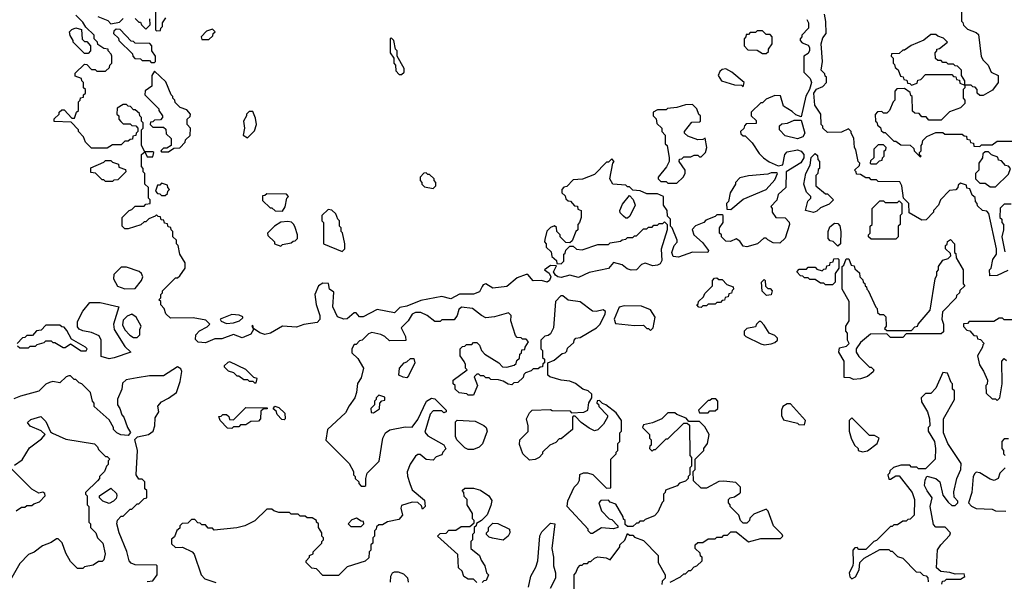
# Model space of a CAD drawing. Extents: x 2769579 to 2883812, y 684207 to 828660.
# Tile 137 of 256: x 2806545 to 2812165, y 735948 to 739154. Entities that reach past the tile are written whole.
import ezdxf

# ---------------------------------------------------------------- set-up
doc = ezdxf.new("R2010")
doc.units = 0

msp = doc.modelspace()

# ---------------------------------------------------------------- linework, layer by layer
at = {"layer": '0CON02XD'}
for points in [[(2807320, 739325), (2807320, 739095), (2807325, 739090), (2807348.3, 739091.7), (2807350, 739105), (2807360, 739115), (2807360, 739135), (2807380, 739165)], [(2811920, 739205), (2811920, 739145), (2811928.3, 739138.3), (2811931.7, 739121.7), (2811955, 739100), (2812005, 739080), (2812018.3, 739068.3), (2812033, 738943), (2812043.6, 738923.6), (2812072.5, 738895), (2812090, 738855), (2812130, 738835), (2812130, 738795), (2812098.3, 738751.7), (2812045, 738720), (2812025, 738720), (2812010, 738735), (2812010, 738755), (2811998.3, 738768.3), (2811985, 738770), (2811975, 738780), (2811940, 738780), (2811940, 738805), (2811920, 738835), (2811920, 738865), (2811898.3, 738888.3), (2811885, 738890), (2811875, 738900), (2811845, 738900), (2811835, 738910), (2811815, 738910), (2811805, 738920), (2811785, 738920), (2811771.7, 738931.7), (2811770, 738965), (2811780, 738975), (2811780, 738985), (2811795, 738990), (2811840, 739025), (2811818.3, 739048.3), (2811785, 739060), (2811775, 739070), (2811745, 739070), (2811705, 739037.5), (2811633, 739007), (2811595, 738980), (2811585, 738980), (2811565, 738960), (2811521.7, 738958.3), (2811520, 738945), (2811530, 738935), (2811530, 738905), (2811538.3, 738898.3), (2811541.7, 738881.7), (2811558.3, 738868.3), (2811571.7, 738831.7), (2811588.3, 738828.3), (2811591.7, 738811.7), (2811608.3, 738808.3), (2811611.7, 738791.7), (2811625, 738790), (2811635, 738780), (2811668.3, 738791.7), (2811671.7, 738808.3), (2811688.3, 738811.7), (2811715, 738840), (2811865, 738840), (2811875, 738830), (2811888.3, 738828.3), (2811891.7, 738811.7), (2811908.3, 738808.3), (2811911.7, 738791.7), (2811940, 738780), (2811940, 738765), (2811930, 738755), (2811930, 738705), (2811940, 738695), (2811940, 738675), (2811915, 738650), (2811851.7, 738628.3), (2811805, 738580), (2811735, 738580), (2811718.3, 738598.3), (2811695, 738600), (2811678.3, 738618.3), (2811655, 738620), (2811641.7, 738631.7), (2811640, 738715), (2811631.7, 738721.7), (2811628.3, 738738.3), (2811595, 738760), (2811551.7, 738758.3), (2811540, 738745), (2811540, 738695), (2811530, 738685), (2811510, 738635), (2811495, 738620), (2811475, 738620), (2811465, 738630), (2811441.7, 738628.3), (2811428.3, 738611.7), (2811430, 738575), (2811438.3, 738568.3), (2811441.7, 738551.7), (2811458.3, 738538.3), (2811461.7, 738521.7), (2811475, 738510), (2811485, 738510), (2811535, 738460), (2811545, 738460), (2811575, 738440), (2811628.3, 738438.3), (2811648.3, 738418.3), (2811650, 738405), (2811685, 738370), (2811690, 738375), (2811680, 738380), (2811680, 738395), (2811690, 738405), (2811690, 738435), (2811697, 738443), (2811700, 738465), (2811723, 738487), (2811775, 738510), (2811815, 738510), (2811825, 738500), (2811925, 738500), (2811935, 738490), (2811948.3, 738488.3), (2811951.7, 738471.7), (2811968.3, 738468.3), (2811971.7, 738451.7), (2811988.3, 738448.3), (2811991.7, 738431.7), (2812025, 738430), (2812035, 738440), (2812095, 738440), (2812125, 738460), (2812235, 738460)], [(2807658, 737332), (2807605, 737308), (2807563, 737313), (2807547.7, 737327.7), (2807550, 737355), (2807572, 737378), (2807615, 737400), (2807630, 737415), (2807608.3, 737438.3), (2807535, 737452.5), (2807405, 737450), (2807380, 737475), (2807370, 737505), (2807350, 737525), (2807350, 737545), (2807340, 737555), (2807350, 737565), (2807350, 737585), (2807360, 737595), (2807360, 737605), (2807435, 737680), (2807445, 737680), (2807458.3, 737691.7), (2807490, 737735), (2807490, 737765), (2807460, 737815), (2807450, 737865), (2807440, 737875), (2807440, 737895), (2807420, 737915), (2807420, 737945), (2807410, 737955), (2807408.3, 737968.3), (2807391.7, 737971.7), (2807388.3, 737988.3), (2807371.7, 737991.7), (2807368.3, 738008.3), (2807351.7, 738011.7), (2807348.3, 738028.3), (2807335, 738030), (2807325, 738040), (2807318.3, 738031.7), (2807283, 738017), (2807265, 738000), (2807255, 738000), (2807237, 737983), (2807165, 737960), (2807145, 737960), (2807130, 737975), (2807130, 738025), (2807170, 738065), (2807185, 738070), (2807205, 738090), (2807255, 738090), (2807265, 738100), (2807290, 738105), (2807290, 738125), (2807280, 738135), (2807280, 738195), (2807260, 738215), (2807260, 738275), (2807250, 738285), (2807250, 738305), (2807240, 738315), (2807240, 738385), (2807260, 738400), (2807271.7, 738371.7), (2807305, 738370), (2807310, 738395), (2807305, 738400), (2807260, 738400), (2807240, 738435), (2807240, 738525), (2807250, 738535), (2807250, 738565), (2807240, 738575), (2807240, 738595), (2807230, 738605), (2807228.3, 738618.3), (2807205, 738640), (2807195, 738640), (2807178.3, 738658.3), (2807165, 738660), (2807155, 738670), (2807135, 738670), (2807101.7, 738648.3), (2807100, 738615), (2807110, 738605), (2807110, 738585), (2807121.7, 738571.7), (2807135, 738560), (2807175, 738560), (2807185, 738550), (2807208.3, 738548.3), (2807220, 738535), (2807220, 738515), (2807210, 738505), (2807208.3, 738491.7), (2807191.7, 738488.3), (2807188.3, 738471.7), (2807175, 738470), (2807165, 738460), (2807145, 738460), (2807125, 738440), (2807075, 738440), (2807045, 738420), (2806955, 738420), (2806920, 738455), (2806910, 738485), (2806880, 738515), (2806880, 738525), (2806838.3, 738568.3), (2806741.7, 738571.7), (2806741.7, 738588.3), (2806770, 738615), (2806770, 738625), (2806785, 738640), (2806798.3, 738638.3), (2806841.7, 738591.7), (2806858.3, 738591.7), (2806870, 738625), (2806880, 738635), (2806880, 738685), (2806890, 738695), (2806891.7, 738708.3), (2806908.3, 738711.7), (2806910, 738725), (2806920, 738735), (2806920, 738755), (2806910, 738765), (2806910, 738795), (2806900, 738805), (2806898.3, 738818.3), (2806861.7, 738831.7), (2806861.7, 738848.3), (2806915, 738900), (2806928.3, 738898.3), (2806955, 738870), (2806975, 738870), (2806985, 738860), (2807035, 738860), (2807058.3, 738881.7), (2807060, 738895), (2807070, 738905), (2807070, 738945), (2807067, 738957), (2807050, 738975), (2807050, 738985), (2807025, 738990), (2806991.7, 739011.7), (2806990, 739025), (2806970, 739045), (2806970, 739065), (2806921.7, 739111.7), (2806905, 739140), (2806865, 739180)], [(2806991.7, 739171.7), (2807048.3, 739148.3), (2807065, 739130), (2807115, 739140), (2807135, 739160)], [(2807205, 739160), (2807225, 739140), (2807235, 739140), (2807240, 739125), (2807265, 739100), (2807290, 739125), (2807288.3, 739158.3)], [(2811037.5, 739155), (2811047.5, 739135), (2811047.5, 739105), (2811010, 739065), (2811010, 739055), (2811000, 739045), (2811000, 739035), (2811011.7, 739021.7), (2811045, 739007.5), (2811052.5, 738995), (2811053, 738977), (2811045, 738960), (2811020, 738945), (2811020, 738855), (2811057.5, 738817.5), (2811064, 738795), (2811053.8, 738755), (2811032.7, 738717.3), (2811005, 738600), (2810975, 738610), (2810955, 738630), (2810905, 738660), (2810888.3, 738718.3), (2810855, 738720), (2810805, 738700), (2810785, 738680), (2810775, 738680), (2810720, 738625), (2810720, 738605), (2810748.3, 738578.3), (2810748.3, 738561.7), (2810691.7, 738558.3), (2810681.7, 738548.3), (2810678.3, 738531.7), (2810660, 738515), (2810661.7, 738501.7), (2810675, 738490), (2810685, 738490), (2810725, 738450), (2810765, 738390), (2810790, 738365), (2810823, 738343), (2810875, 738320), (2810900, 738325), (2810912.5, 738385), (2810925, 738398.8), (2810985, 738410), (2811005, 738403.8), (2811020, 738385), (2811020, 738365), (2811004.2, 738335.8), (2810920, 738285), (2810917.5, 738195), (2810873.6, 738156.4), (2810867, 738123), (2810832.5, 738087.5), (2810840, 738075), (2810840, 738055), (2810860, 738025), (2810915, 738023.3), (2810937.7, 737997.7), (2810938.8, 737985), (2810913.6, 737906.4), (2810883, 737877), (2810845, 737880), (2810815, 737897.5), (2810805, 737906.7), (2810793, 737907), (2810755.9, 737874.1), (2810695, 737856.2), (2810675, 737861.2), (2810655, 737888.8), (2810635, 737903.3), (2810601.7, 737888.3), (2810575, 737890), (2810550, 737915), (2810550, 737925), (2810540, 737935), (2810540, 737965), (2810560, 737995), (2810560, 738035), (2810555, 738040), (2810525, 738040), (2810515, 738030), (2810461.7, 738008.3), (2810450, 737995), (2810403, 737977), (2810383.6, 737956.4), (2810392.5, 737925), (2810441.7, 737881.7), (2810476.1, 737836.1), (2810472.5, 737825), (2810385, 737827.5), (2810305, 737797.5), (2810275, 737802.5), (2810267.5, 737825), (2810280, 737865), (2810297, 737883), (2810297.5, 737895), (2810270, 737965), (2810260, 737975), (2810260, 738015), (2810241.7, 738031.7), (2810240, 738065), (2810220, 738095), (2810220, 738145), (2810185, 738160), (2810125, 738160), (2810087, 738177), (2810045, 738180), (2810025, 738200), (2810015, 738200), (2810005, 738210), (2809930, 738215), (2809912.5, 738245), (2809930, 738335), (2809937.5, 738345), (2809925, 738360), (2809905, 738340), (2809895, 738340), (2809825, 738270), (2809757, 738243), (2809705, 738240), (2809668.3, 738201.7), (2809651.7, 738198.3), (2809640, 738185), (2809640, 738165), (2809658.3, 738148.3), (2809661.7, 738131.7), (2809675, 738120), (2809688.3, 738118.3), (2809711.7, 738091.7), (2809728.3, 738088.3), (2809731.7, 738071.7), (2809750, 738065), (2809750, 738025), (2809740, 737995), (2809730, 737985), (2809730, 737955), (2809720, 737945), (2809698.3, 737891.7), (2809685, 737880), (2809661.7, 737881.7), (2809630, 737915), (2809630, 737925), (2809610, 737945), (2809608.3, 737968.3), (2809597.5, 737977.5), (2809575, 737967.5), (2809553.9, 737946.1), (2809541.7, 737898.3), (2809540, 737885), (2809550, 737875), (2809550, 737855), (2809578.3, 737828.3), (2809581.7, 737801.7), (2809608.3, 737778.3), (2809611.7, 737761.7), (2809635, 737760), (2809650, 737775), (2809650, 737815), (2809658.3, 737821.7), (2809661.7, 737838.3), (2809685, 737860), (2809705, 737860), (2809723, 737843), (2809755, 737840), (2809845, 737870), (2809905, 737870), (2809915, 737880), (2809975, 737890), (2809983, 737897), (2810005, 737900), (2810015, 737910), (2810045, 737910), (2810055, 737920), (2810065, 737920), (2810105, 737960), (2810125, 737960), (2810135, 737970), (2810155, 737970), (2810165, 737980), (2810185, 737980), (2810195, 737990), (2810215, 737990), (2810225, 738000), (2810240, 737985), (2810240, 737955), (2810207, 737843), (2810210.5, 737779.5), (2810200.3, 737759.7), (2810185, 737751.4), (2810158.8, 737748.8), (2810115, 737763.8), (2810095, 737756), (2810065, 737726.2), (2810035, 737723.8), (2810011.7, 737731.7), (2809983.9, 737753.9), (2809935, 737767.5), (2809905, 737733.3), (2809795, 737711.2), (2809735, 737682), (2809685, 737696), (2809635, 737682), (2809615.8, 737685.8), (2809602.5, 737695), (2809592.5, 737715), (2809608.3, 737748.3), (2809575, 737750), (2809540, 737725), (2809566.7, 737706.7), (2809576.2, 737686.2), (2809568.8, 737665), (2809555, 737656.2), (2809523.9, 737663.9), (2809475, 737663.8), (2809445, 737700), (2809435, 737700), (2809385, 737680), (2809325, 737631.2), (2809245, 737621.2), (2809205, 737646), (2809190, 737640), (2809185, 737630), (2809169.4, 737600.6), (2809135, 737587.5), (2809055, 737586.2), (2809005, 737560), (2808955, 737573.3), (2808835, 737550), (2808755, 737518.6), (2808715, 737510), (2808685, 737480), (2808585, 737500), (2808505, 737456.7), (2808485, 737457.5), (2808465, 737480), (2808455, 737480), (2808415, 737446.7), (2808395, 737443.3), (2808358.3, 737458.3), (2808332.5, 737515), (2808338.3, 737598.3), (2808312.5, 737615), (2808308.3, 737648.3), (2808275, 737650), (2808250, 737635), (2808230, 737585), (2808237, 737527), (2808258.8, 737465), (2808257.3, 737442.7), (2808242.5, 737425), (2808165.9, 737414.1), (2808125, 737398.8), (2808045, 737403.3), (2807975.9, 737364.1), (2807945, 737356.2), (2807916.2, 737366.2), (2807880, 737390), (2807875, 737410), (2807870, 737405), (2807880, 737385), (2807865, 737357.5), (2807815, 737337.5), (2807765, 737356.7), (2807698.3, 737331.7), (2807658, 737332)], [(2812081.7, 737691.7), (2812080, 737725), (2812090, 737735), (2812100, 737785), (2812120, 737815), (2812120, 737845), (2812077, 738047), (2812065, 738060), (2812040, 738065), (2812011.7, 738091.7), (2812010, 738105), (2812000, 738115), (2811998.3, 738138.3), (2811981.7, 738151.7), (2811968.3, 738188.3), (2811951.7, 738191.7), (2811948.3, 738208.3), (2811915, 738220), (2811901.7, 738208.3), (2811900, 738195), (2811888.3, 738181.7), (2811851.7, 738178.3), (2811800, 738125), (2811790, 738095), (2811760, 738065), (2811760, 738055), (2811718.3, 738011.7), (2811695, 738010), (2811621.7, 738051.7), (2811620, 738105), (2811590, 738135), (2811580, 738205), (2811568.3, 738228.3), (2811445, 738230), (2811435, 738240), (2811405, 738240), (2811395, 738250), (2811375, 738250), (2811345, 738270), (2811321.7, 738271.7), (2811320, 738285), (2811310, 738295), (2811338.3, 738321.7), (2811340, 738335), (2811330, 738345), (2811318.3, 738411.7), (2811310, 738425), (2811307, 738477), (2811290, 738505), (2811290, 738515), (2811275, 738530), (2811235, 738512.5), (2811155, 738510), (2811130, 738535), (2811130, 738545), (2811120, 738555), (2811117.5, 738615), (2811083.3, 738665), (2811077.5, 738735), (2811093.6, 738756.4), (2811128.3, 738771.7), (2811150, 738795), (2811150, 738825), (2811141.7, 738831.7), (2811140, 738845), (2811120, 738865), (2811127.5, 738915), (2811118.8, 739015), (2811129.3, 739050.7), (2811147.5, 739075), (2811147, 739143), (2811138.8, 739185)], [(2806935, 738960), (2806915, 738960), (2806850, 739025), (2806850, 739035), (2806833, 739063), (2806830, 739085), (2806841.7, 739098.3), (2806865, 739107.5), (2806898.3, 739098.3), (2806901.7, 739041.7), (2806915, 739030), (2806928.3, 739028.3), (2806950, 739005), (2806950, 738975), (2806935, 738960)], [(2807315, 738910), (2807320, 738915), (2807320, 738945), (2807300, 738975), (2807300, 739005), (2807288.3, 739018.3), (2807205, 739020), (2807195, 739030), (2807181.7, 739031.7), (2807118.3, 739098.3), (2807095, 739100), (2807081.7, 739088.3), (2807080, 739075), (2807108.3, 739048.3), (2807110, 739035), (2807188.3, 738958.3), (2807190, 738945), (2807201.7, 738931.7), (2807235, 738930), (2807245, 738920), (2807285, 738920), (2807295, 738910), (2807315, 738910)], [(2807625, 739040), (2807648.3, 739061.7), (2807650, 739075), (2807660, 739085), (2807645, 739100), (2807611.7, 739088.3), (2807580, 739055), (2807585, 739040), (2807625, 739040)], [(2810805, 738960), (2810818.3, 738971.7), (2810820, 738985), (2810840, 739015), (2810840, 739055), (2810828.3, 739068.3), (2810805, 739070), (2810785, 739090), (2810755, 739090), (2810745, 739080), (2810715, 739080), (2810705, 739070), (2810691.7, 739068.3), (2810690, 739055), (2810680, 739045), (2810680, 739005), (2810701.7, 738981.7), (2810755, 738980), (2810785, 738960), (2810805, 738960)], [(2808725, 738840), (2808740, 738855), (2808740, 738875), (2808700, 738945), (2808700, 738975), (2808690, 738985), (2808680, 739035), (2808665, 739050), (2808660, 739045), (2808660, 738965), (2808680, 738935), (2808680, 738905), (2808690, 738895), (2808691.7, 738861.7), (2808711.7, 738841.7), (2808725, 738840)], [(2810675, 738770), (2810680, 738795), (2810610, 738855), (2810575, 738872.5), (2810555, 738870), (2810541.7, 738858.3), (2810532.5, 738835), (2810550, 738805), (2810625, 738782.5), (2810665, 738780), (2810675, 738770)], [(2807395, 738400), (2807425, 738420), (2807458.3, 738421.7), (2807490, 738455), (2807491.7, 738468.3), (2807518.3, 738491.7), (2807520, 738535), (2807500, 738555), (2807500, 738585), (2807518.3, 738601.7), (2807520, 738615), (2807498.3, 738638.3), (2807461.7, 738651.7), (2807431.7, 738681.7), (2807430, 738695), (2807420, 738705), (2807420, 738715), (2807410, 738725), (2807378.3, 738798.3), (2807315, 738860), (2807300, 738835), (2807300, 738775), (2807261.7, 738748.3), (2807260, 738725), (2807340, 738645), (2807340, 738635), (2807360, 738605), (2807360, 738595), (2807348.3, 738581.7), (2807315, 738580), (2807305, 738570), (2807291.7, 738568.3), (2807290, 738555), (2807305, 738540), (2807365, 738540), (2807378.3, 738528.3), (2807381.7, 738501.7), (2807410, 738475), (2807410, 738435), (2807385, 738420), (2807365, 738420), (2807350, 738405), (2807355, 738400), (2807395, 738400)], [(2810295, 738220), (2810332.5, 738255), (2810342.5, 738275), (2810342.5, 738295), (2810310, 738345), (2810311.7, 738358.3), (2810325, 738360), (2810335, 738370), (2810375, 738370), (2810395, 738380), (2810415, 738380), (2810425, 738370), (2810435, 738370), (2810460, 738395), (2810467.5, 738425), (2810458.3, 738478.3), (2810445, 738470), (2810415, 738467.5), (2810358.3, 738488.3), (2810340, 738505), (2810340, 738515), (2810381.7, 738568.3), (2810425, 738570), (2810430, 738575), (2810430, 738605), (2810421.7, 738611.7), (2810410, 738645), (2810385, 738670), (2810345, 738667.5), (2810295, 738652.5), (2810243, 738647), (2810235, 738640), (2810185, 738640), (2810160, 738625), (2810160, 738605), (2810178.3, 738588.3), (2810181.7, 738561.7), (2810210, 738535), (2810210, 738515), (2810230, 738495), (2810230, 738445), (2810240, 738435), (2810252.5, 738365), (2810252.5, 738345), (2810237, 738313), (2810190, 738255), (2810190, 738245), (2810205, 738230), (2810235, 738230), (2810245, 738220), (2810295, 738220)], [(2807845, 738480), (2807885, 738520), (2807897.5, 738555), (2807891.7, 738591.7), (2807875, 738630), (2807855, 738630), (2807840, 738615), (2807840, 738605), (2807822.5, 738575), (2807827.5, 738535), (2807820, 738495), (2807845, 738480)], [(2810985, 738473.3), (2810915, 738490), (2810882.5, 738525), (2810881.7, 738548.3), (2810895, 738560), (2810927, 738563), (2810965, 738580), (2811005, 738580), (2811026.7, 738505), (2811014.2, 738485.8), (2810985, 738473.3)], [(2811435, 738330), (2811451.7, 738348.3), (2811468.3, 738351.7), (2811470, 738365), (2811480, 738375), (2811480, 738405), (2811488.3, 738411.7), (2811490, 738425), (2811475, 738440), (2811445, 738440), (2811420, 738415), (2811420, 738365), (2811401.7, 738348.3), (2811400, 738335), (2811405, 738330), (2811435, 738330)], [(2811075, 738052.5), (2811030, 738065), (2811043, 738117), (2811060, 738135), (2811060, 738145), (2811035, 738170), (2811020, 738215), (2811032.5, 738275), (2811057, 738323), (2811063, 738367), (2811085, 738390), (2811098.3, 738378.3), (2811100, 738355), (2811110, 738345), (2811110, 738305), (2811101.7, 738298.3), (2811100, 738275), (2811090, 738265), (2811090, 738205), (2811145, 738160), (2811155, 738160), (2811190, 738125), (2811165, 738100), (2811115, 738080), (2811095, 738060), (2811075, 738052.5)], [(2812115, 738200), (2812188.3, 738271.7), (2812200, 738305), (2812188.3, 738318.3), (2812171.7, 738321.7), (2812148.3, 738348.3), (2812131.7, 738351.7), (2812128.3, 738368.3), (2812091.7, 738381.7), (2812075, 738400), (2812055, 738400), (2812041.7, 738388.3), (2812040, 738365), (2812020, 738335), (2812020, 738295), (2812000, 738275), (2812000, 738245), (2812025, 738220), (2812055, 738220), (2812085, 738200), (2812115, 738200)], [(2807075, 738230), (2807035, 738230), (2807025, 738240), (2807015, 738240), (2806978.3, 738278.3), (2806951.7, 738281.7), (2806951.7, 738308.3), (2807025, 738340), (2807035, 738350), (2807065, 738350), (2807075, 738340), (2807108.3, 738328.3), (2807111.7, 738311.7), (2807148.3, 738298.3), (2807150, 738285), (2807105, 738240), (2807083, 738237), (2807075, 738230)], [(2808905, 738190), (2808920, 738205), (2808920, 738225), (2808910, 738235), (2808910, 738245), (2808885, 738270), (2808875, 738270), (2808865, 738280), (2808851.7, 738278.3), (2808830, 738255), (2808830, 738235), (2808840, 738225), (2808840, 738215), (2808855, 738200), (2808905, 738190)], [(2810605, 738070), (2810675, 738130), (2810806.4, 738183.6), (2810855, 738240), (2810870, 738275), (2810865, 738280), (2810835, 738280), (2810815, 738272.5), (2810705, 738262.5), (2810655, 738250), (2810630, 738225), (2810630, 738215), (2810600, 738165), (2810590, 738115), (2810580, 738105), (2810581.7, 738071.7), (2810605, 738070)], [(2807375, 738150), (2807388.3, 738161.7), (2807390, 738175), (2807400, 738185), (2807390, 738195), (2807388.3, 738208.3), (2807355, 738220), (2807345, 738210), (2807331.7, 738208.3), (2807320, 738175), (2807331.7, 738161.7), (2807345, 738160), (2807355, 738150), (2807375, 738150)], [(2808045, 738060), (2808060, 738085), (2808070, 738135), (2808080, 738145), (2808068.3, 738158.3), (2807955, 738160), (2807945, 738150), (2807931.7, 738148.3), (2807931.7, 738121.7), (2807975, 738080), (2807985, 738080), (2808003, 738063), (2808045, 738060)], [(2810015, 738020), (2810005, 738020), (2809991.7, 738031.7), (2809971.7, 738051.7), (2809970, 738065), (2809985, 738100), (2810025, 738150), (2810047, 738127), (2810057.5, 738095), (2810027, 738033), (2810015, 738020)], [(2811545, 737900), (2811405, 737900), (2811390, 737915), (2811390, 737925), (2811400, 737935), (2811400, 737975), (2811410, 737985), (2811410, 738075), (2811455, 738120), (2811475, 738120), (2811485, 738110), (2811555, 738110), (2811565, 738120), (2811580, 738105), (2811580, 738045), (2811570, 738035), (2811570, 737985), (2811560, 737975), (2811560, 737915), (2811545, 737900)], [(2812205, 738100), (2812165, 738100), (2812141.7, 738078.3), (2812140, 738025), (2812150, 738015), (2812150, 737995), (2812160, 737985), (2812160, 737955), (2812150, 737915), (2812168.3, 737828.3)], [(2808385, 737830), (2808400, 737845), (2808400, 737875), (2808387, 737937), (2808380, 737945), (2808380, 737965), (2808370, 737975), (2808370, 738005), (2808360, 738015), (2808350, 738045), (2808327, 738067), (2808305, 738070), (2808270, 738035), (2808270, 738005), (2808280, 737995), (2808280, 737875), (2808385, 737830)], [(2808035, 737860), (2808045, 737870), (2808095, 737880), (2808105, 737890), (2808118.3, 737891.7), (2808130, 737905), (2808130, 737925), (2808117, 737967), (2808110, 737985), (2808097, 737997), (2808075, 738002.5), (2808035, 737997.5), (2808000, 737975), (2807960, 737935), (2807961.7, 737921.7), (2808000, 737885), (2808000, 737875), (2808035, 737860)], [(2811215, 737860), (2811188.3, 737888.3), (2811171.7, 737891.7), (2811160, 737905), (2811160, 737945), (2811168.3, 737971.7), (2811195, 737992.5), (2811215, 737990), (2811226.1, 737976.1), (2811232.5, 737945), (2811230, 737875), (2811215, 737860)], [(2811305, 737100), (2811285, 737110), (2811251.7, 737111.7), (2811250, 737205), (2811220, 737255), (2811225, 737280), (2811265, 737290), (2811280, 737305), (2811270, 737325), (2811270, 737365), (2811260, 737375), (2811260, 737405), (2811280, 737435), (2811280, 737545), (2811240, 737615), (2811240, 737745), (2811248.3, 737751.7), (2811261.7, 737788.3), (2811278.3, 737788.3), (2811291.7, 737751.7), (2811308.3, 737748.3), (2811311.7, 737731.7), (2811338.3, 737708.3), (2811340, 737685), (2811358.3, 737668.3), (2811360, 737655), (2811368.3, 737648.3), (2811370, 737635), (2811378.3, 737628.3), (2811380, 737615), (2811388.3, 737608.3), (2811431.7, 737511.7), (2811440, 737505), (2811441.7, 737481.7), (2811455, 737470), (2811475, 737470), (2811488.3, 737458.3), (2811490, 737405), (2811481.7, 737391.7), (2811495, 737380), (2811635, 737380), (2811655, 737400), (2811670, 737405), (2811673.6, 737416.4), (2811742.5, 737495), (2811770, 737675), (2811780, 737695), (2811780, 737715), (2811790, 737725), (2811790, 737745), (2811815, 737780), (2811845, 737790), (2811860, 737805), (2811858.3, 737818.3), (2811830, 737845), (2811830, 737865), (2811838.3, 737871.7), (2811841.7, 737888.3), (2811858.3, 737898.3), (2811880, 737875), (2811880, 737825), (2811888.3, 737818.3), (2811890, 737795), (2811930, 737725), (2811930, 737645), (2811940, 737635), (2811911.7, 737608.3), (2811910, 737595), (2811891.7, 737578.3), (2811890, 737565), (2811812.5, 737485), (2811807.5, 737445), (2811817.5, 737415), (2811818.3, 737371.7), (2811805, 737360), (2811605, 737360), (2811585, 737340), (2811515, 737340), (2811495, 737360), (2811401.7, 737358.3), (2811345, 737310), (2811320, 737275), (2811320, 737255), (2811335, 737230), (2811395, 737170), (2811405, 737170), (2811420, 737155), (2811416.4, 737143.6), (2811385, 737117.5), (2811345, 737102.5), (2811305, 737100)], [(2807145, 737617.5), (2807205, 737620), (2807240, 737665), (2807247.5, 737685), (2807240, 737705), (2807227, 737717), (2807155, 737740), (2807125, 737740), (2807081.7, 737698.3), (2807080, 737675), (2807103, 737633), (2807145, 737617.5)], [(2811185, 737640), (2811145, 737640), (2811135, 737650), (2811115, 737650), (2811085, 737670), (2811055, 737670), (2811045, 737680), (2811025, 737680), (2811015, 737690), (2811001.7, 737691.7), (2810980, 737715), (2810995, 737730), (2811035, 737730), (2811045, 737740), (2811085, 737740), (2811095, 737730), (2811125, 737720), (2811135, 737730), (2811148.3, 737731.7), (2811151.7, 737748.3), (2811168.3, 737751.7), (2811171.7, 737768.3), (2811188.3, 737771.7), (2811191.7, 737788.3), (2811215, 737790), (2811220, 737785), (2811220, 737735), (2811200, 737705), (2811200, 737655), (2811185, 737640)], [(2812185, 737722.5), (2812125, 737692.5), (2812081.7, 737691.7)], [(2810435, 737510), (2810421.7, 737511.7), (2810410, 737525), (2810418.3, 737531.7), (2810420, 737545), (2810448.3, 737571.7), (2810455, 737590), (2810500, 737635), (2810500, 737665), (2810511.7, 737678.3), (2810525, 737680), (2810535, 737670), (2810555, 737670), (2810581.7, 737641.7), (2810618.3, 737628.3), (2810620, 737615), (2810611.7, 737608.3), (2810608.3, 737591.7), (2810591.7, 737588.3), (2810588.3, 737571.7), (2810571.7, 737568.3), (2810568.3, 737551.7), (2810555, 737550), (2810545, 737540), (2810525, 737540), (2810515, 737530), (2810475, 737530), (2810465, 737520), (2810445, 737520), (2810435, 737510)], [(2810808.3, 737578.3), (2810783, 737603), (2810780, 737655), (2810795, 737670), (2810800, 737665), (2810801.7, 737631.7), (2810815, 737620), (2810828.3, 737618.3), (2810840, 737605), (2810835, 737582.5), (2810808.3, 737578.3)], [(2810257, 735943), (2810317, 735973), (2810335, 735990), (2810345, 735990), (2810365, 736010), (2810375, 736010), (2810395, 736030), (2810410, 736035), (2810440, 736065), (2810440, 736085), (2810431.7, 736091.7), (2810428.3, 736108.3), (2810400, 736135), (2810400, 736155), (2810415, 736170), (2810445, 736170), (2810475, 736190), (2810515, 736190), (2810525, 736200), (2810555, 736200), (2810565, 736210), (2810585, 736210), (2810605, 736230), (2810635, 736230), (2810705, 736173.3), (2810775, 736192.5), (2810888.3, 736191.7), (2810900, 736205), (2810897.5, 736215), (2810847.5, 736265), (2810817, 736347), (2810805, 736360), (2810735, 736330), (2810711.7, 736308.3), (2810710, 736295), (2810695, 736280), (2810675, 736280), (2810660, 736295), (2810650, 736325), (2810600, 736375), (2810600, 736385), (2810590, 736395), (2810590, 736415), (2810600, 736425), (2810625, 736430), (2810655, 736450), (2810660, 736455), (2810660, 736485), (2810631.7, 736511.7), (2810565, 736520), (2810535, 736517.5), (2810465, 736480), (2810435, 736480), (2810391.7, 736521.7), (2810390, 736575), (2810400, 736585), (2810400, 736645), (2810450, 736695), (2810450, 736705), (2810470, 736735), (2810480, 736785), (2810455, 736830), (2810425, 736860), (2810365, 736860), (2810348.3, 736878.3), (2810295, 736900), (2810285, 736910), (2810245, 736910), (2810210, 736875), (2810157, 736853), (2810105, 736840), (2810100, 736825), (2810140, 736785), (2810140, 736765), (2810150, 736755), (2810150, 736725), (2810141.7, 736718.3), (2810140, 736705), (2810155, 736690), (2810165, 736700), (2810175, 736700), (2810235, 736760), (2810245, 736760), (2810335, 736850), (2810355, 736850), (2810368.3, 736838.3), (2810370, 736665), (2810380, 736655), (2810380, 736605), (2810370, 736595), (2810370, 736555), (2810360, 736545), (2810360, 736535), (2810345, 736520), (2810311.7, 736508.3), (2810298.3, 736491.7), (2810231.7, 736468.3), (2810230, 736455), (2810220, 736445), (2810220, 736405), (2810211.7, 736398.3), (2810188.3, 736341.7), (2810168.3, 736321.7), (2810115, 736300), (2810105, 736290), (2810085, 736290), (2810075, 736280), (2810065, 736280), (2810045, 736260), (2810015, 736260), (2810001.7, 736271.7), (2810000, 736295), (2809991.7, 736301.7), (2809990, 736315), (2809948.3, 736388.3), (2809915, 736400), (2809905, 736410), (2809861.7, 736408.3), (2809850, 736395), (2809865, 736350), (2809910, 736305), (2809925, 736300), (2809960, 736265), (2809960, 736255), (2809935, 736247.5), (2809865, 736252.5), (2809815, 736220), (2809805, 736220), (2809790, 736235), (2809790, 736245), (2809670, 736375), (2809673, 736407), (2809710, 736485), (2809730, 736505), (2809740, 736525), (2809743, 736557), (2809763, 736567), (2809785, 736567.5), (2809817, 736557), (2809895, 736480), (2809918.3, 736481.7), (2809920, 736645), (2809931.7, 736658.3), (2809950, 736675), (2809950, 736685), (2809960, 736695), (2809960, 736735), (2809970, 736745), (2809970, 736795), (2809980, 736805), (2809980, 736865), (2809949.3, 736909.3), (2809890, 736955), (2809871.7, 736961.7), (2809855, 736980), (2809841.7, 736978.3), (2809840, 736965), (2809848.3, 736958.3), (2809850, 736945), (2809900, 736895), (2809900, 736885), (2809877.5, 736845), (2809845, 736812.5), (2809825, 736807.5), (2809795, 736822.5), (2809750, 736855), (2809715, 736890), (2809705, 736890), (2809700, 736885), (2809700, 736815), (2809635, 736760), (2809625, 736760), (2809605, 736740), (2809570, 736725), (2809530, 736685), (2809530, 736675), (2809510, 736655), (2809487, 736643), (2809455, 736640), (2809417.5, 736675), (2809398.3, 736728.3), (2809400, 736755), (2809447, 736803), (2809447.5, 736835), (2809437.5, 736875), (2809455, 736910), (2809470, 736925), (2809575, 736927.5), (2809585, 736922.5), (2809685, 736920), (2809695, 736910), (2809765, 736912.5), (2809787.5, 736925), (2809793.6, 736966.4), (2809810, 736995), (2809810, 737015), (2809790, 737035), (2809760, 737045), (2809716.7, 737076.7), (2809685, 737090), (2809635, 737096.7), (2809570, 737115), (2809560, 737125), (2809560, 737195), (2809595, 737210), (2809641.7, 737248.3), (2809658.3, 737251.7), (2809668.3, 737261.7), (2809671.7, 737278.3), (2809708.3, 737311.7), (2809710, 737325), (2809720, 737335), (2809745, 737340), (2809837.5, 737395), (2809857.5, 737415), (2809887.5, 737475), (2809888.3, 737488.3), (2809875, 737497.5), (2809835, 737487.5), (2809815, 737490), (2809745, 737542.5), (2809675, 737553.3), (2809645, 737577.5), (2809633, 737577), (2809602.5, 737545), (2809592.5, 737395), (2809575, 737360), (2809561.7, 737351.7), (2809543, 737347), (2809520, 737325), (2809520, 737275), (2809530, 737265), (2809530, 737225), (2809540, 737215), (2809540, 737195), (2809531.7, 737188.3), (2809528.3, 737171.7), (2809515, 737170), (2809505, 737160), (2809475, 737160), (2809465, 737150), (2809431.7, 737138.3), (2809421.7, 737128.3), (2809418.3, 737111.7), (2809388.3, 737081.7), (2809365, 737080), (2809355, 737070), (2809333, 737073), (2809305, 737090), (2809277, 737097), (2809235, 737100), (2809225, 737110), (2809205, 737110), (2809195, 737120), (2809175, 737120), (2809165, 737130), (2809155, 737130), (2809140, 737115), (2809157.5, 737065), (2809135, 737010), (2809105, 737010), (2809097, 737017), (2809053, 737023), (2809030, 737045), (2809030, 737065), (2809020, 737075), (2809020, 737095), (2809100, 737155), (2809090, 737165), (2809090, 737185), (2809081.7, 737201.7), (2809060, 737235), (2809060, 737275), (2809071.7, 737288.3), (2809085, 737290), (2809095, 737300), (2809125, 737300), (2809135, 737310), (2809155, 737310), (2809170, 737295), (2809180, 737265), (2809200, 737245), (2809280, 737195), (2809301.7, 737171.7), (2809325, 737170), (2809368.3, 737181.7), (2809378.3, 737191.7), (2809381.7, 737208.3), (2809398.3, 737221.7), (2809400, 737245), (2809408.3, 737251.7), (2809411.7, 737268.3), (2809428.3, 737271.7), (2809430, 737285), (2809450, 737315), (2809435, 737330), (2809415, 737330), (2809407, 737337), (2809385, 737340), (2809375, 737350), (2809347.5, 737435), (2809350, 737465), (2809335, 737480), (2809255, 737457.5), (2809205, 737452.5), (2809180, 737465), (2809130, 737505), (2809067, 737513), (2809051.7, 737498.3), (2809042.5, 737465), (2809025, 737440), (2808955, 737440), (2808945, 737430), (2808915, 737430), (2808870, 737465), (2808835, 737482.5), (2808805, 737482.5), (2808785, 737472.5), (2808762.5, 737435), (2808722.5, 737395), (2808747.5, 737345), (2808748.3, 737321.7), (2808655, 737320), (2808630, 737345), (2808607, 737357), (2808555, 737367.5), (2808535, 737360), (2808500, 737325), (2808485, 737320)], [(2807055, 737218), (2807010, 737230), (2807010, 737325), (2806999.3, 737349.3), (2806955, 737367.5), (2806905, 737377.5), (2806885, 737387.5), (2806875, 737400), (2806875, 737430), (2806905, 737490), (2806945, 737540), (2807005, 737540), (2807110, 737515), (2807081.2, 737415), (2807083.3, 737385), (2807145, 737287.5), (2807180, 737255), (2807085, 737223.8), (2807055, 737218)], [(2810145, 737380), (2810160, 737395), (2810172.5, 737455), (2810145, 737497.5), (2810095, 737517.5), (2809995, 737520), (2809967, 737513), (2809937.5, 737445), (2809945, 737420), (2810055, 737407.5), (2810105, 737410), (2810125, 737390), (2810135, 737390), (2810145, 737380)], [(2807215, 737340), (2807230, 737355), (2807230, 737385), (2807237.5, 737405), (2807210, 737455), (2807185, 737472.5), (2807159.3, 737460.7), (2807135, 737437.5), (2807131.7, 737411.7), (2807145, 737382.5), (2807173.6, 737353.6), (2807195, 737340), (2807215, 737340)], [(2807725, 737420), (2807765, 737422.5), (2807800, 737435), (2807818.3, 737451.7), (2807818.3, 737458.3), (2807797, 737467), (2807755, 737470), (2807690, 737445), (2807695, 737432.5), (2807725, 737420)], [(2806925, 737263.3), (2806930, 737275), (2806920, 737285), (2806840.7, 737330.7), (2806815, 737380), (2806798.3, 737398.3), (2806785, 737400), (2806775, 737410), (2806695, 737410), (2806668.3, 737381.7), (2806641.7, 737378.3), (2806618.3, 737351.7), (2806585, 737350), (2806575, 737340), (2806561.7, 737338.3), (2806530, 737305)], [(2810795, 737297.5), (2810835, 737302.5), (2810855, 737310), (2810870, 737325), (2810870, 737335), (2810855, 737350), (2810823.6, 737363.6), (2810795, 737410), (2810775, 737430), (2810765, 737430), (2810750, 737415), (2810745, 737400), (2810695, 737390), (2810680, 737375), (2810680, 737355), (2810690, 737345), (2810775, 737302.5), (2810795, 737297.5)], [(2812235, 737440), (2812165, 737440), (2812155, 737450), (2812135, 737450), (2812105, 737430), (2811965, 737430), (2811955, 737420), (2811931.7, 737418.3), (2811931.7, 737401.7), (2811951.7, 737381.7), (2811968.3, 737378.3), (2811991.7, 737351.7), (2812008.3, 737348.3), (2812011.7, 737331.7), (2812028.3, 737328.3), (2812050, 737305), (2812041.7, 737298.3), (2812040, 737285), (2812012.5, 737235), (2812023, 737183), (2812047, 737147), (2812070, 737095), (2812067, 737073), (2812060, 737065), (2812061.7, 737021.7), (2812095, 736990), (2812115, 736990), (2812125, 736980), (2812140, 736995), (2812152.5, 737075), (2812150, 737205), (2812165, 737220), (2812178.3, 737208.3)], [(2806531.7, 737291.7), (2806545, 737280), (2806595, 737280), (2806605, 737290), (2806635, 737290), (2806645, 737300), (2806685, 737310), (2806695, 737320), (2806725, 737320), (2806735, 737310), (2806745, 737310), (2806793, 737283), (2806805, 737282.5), (2806835, 737302.5), (2806895, 737263.3), (2806925, 737263.3)], [(2808485, 737320), (2808465, 737300), (2808455, 737300), (2808440, 737275), (2808441.7, 737251.7), (2808475, 737220), (2808506.7, 737165), (2808495, 737110), (2808473, 737077), (2808467.5, 737025), (2808457.5, 736995), (2808425, 736950), (2808405, 736910), (2808302.5, 736815), (2808293, 736753), (2808425, 736620), (2808450, 736575), (2808450, 736555), (2808460, 736545), (2808460, 736535), (2808480, 736515), (2808480, 736505), (2808495, 736490), (2808515, 736490), (2808520, 736495), (2808520, 736535), (2808527.5, 736565), (2808597, 736633), (2808617.5, 736765), (2808632.5, 736795), (2808657, 736813), (2808745, 736830), (2808785, 736827.5), (2808818.3, 736871.7), (2808867.5, 736975), (2808895, 736992.5), (2808915, 736990), (2808980, 736925), (2808980, 736915), (2808965, 736910), (2808955, 736920), (2808905, 736920), (2808888.3, 736901.7), (2808858.3, 736798.3), (2808875, 736777.5), (2808965, 736727.5), (2808977, 736703), (2808960, 736685), (2808955, 736670), (2808921.7, 736658.3), (2808905, 736640), (2808865, 736642.5), (2808831.7, 736671.7), (2808818.3, 736671.7), (2808805, 736662.5), (2808773.9, 736616.1), (2808757, 736573), (2808758.3, 736548.3), (2808772.5, 736505), (2808785, 736470), (2808855, 736410), (2808860, 736375), (2808845, 736360), (2808838.3, 736378.3), (2808817, 736397), (2808785, 736400), (2808725, 736380), (2808720, 736365), (2808730, 736325), (2808708.8, 736301.2), (2808643.6, 736286.4), (2808615, 736270), (2808595, 736270), (2808581.7, 736258.3), (2808580, 736245), (2808570, 736235), (2808570, 736205), (2808560, 736195), (2808560, 736165), (2808550, 736155), (2808550, 736125), (2808540, 736115), (2808538.3, 736081.7), (2808517, 736063), (2808415, 736030), (2808365, 735980), (2808275, 735980), (2808238.3, 736018.3), (2808211.7, 736021.7), (2808180, 736055), (2808180, 736065), (2808200, 736085), (2808200, 736095), (2808220, 736105), (2808220, 736115), (2808270, 736165), (2808270, 736175), (2808280, 736185), (2808280, 736195), (2808270, 736205), (2808270, 736225), (2808250, 736255), (2808250, 736275), (2808240, 736285), (2808240, 736295), (2808215, 736310), (2808185, 736310), (2808175, 736320), (2808145, 736320), (2808135, 736330), (2808095, 736330), (2808085, 736340), (2808025, 736340), (2807995, 736350), (2807985, 736360), (2807955, 736360), (2807887, 736293), (2807830, 736265), (2807785, 736253.3), (2807655, 736240), (2807645, 736250), (2807621.7, 736251.7), (2807605, 736270), (2807585, 736270), (2807575, 736280), (2807561.7, 736281.7), (2807545, 736300), (2807525, 736300), (2807505, 736280), (2807471.7, 736278.3), (2807460, 736265), (2807458.3, 736251.7), (2807441.7, 736238.3), (2807428.3, 736201.7), (2807411.7, 736188.3), (2807411.7, 736161.7), (2807435, 736140), (2807475, 736142.5), (2807530, 736115), (2807541.7, 736101.7), (2807580, 735985), (2807601.7, 735961.7), (2807665, 735940)], [(2807895, 737080), (2807900, 737105), (2807881.7, 737111.7), (2807835, 737157.5), (2807745, 737200), (2807733, 737197), (2807711.7, 737178.3), (2807711.7, 737171.7), (2807735, 737150), (2807765, 737140), (2807785, 737120), (2807795, 737120), (2807825, 737100), (2807845, 737100), (2807855, 737090), (2807875, 737090), (2807885, 737080), (2807895, 737080)], [(2808755, 737110), (2808733, 737113), (2808710, 737125), (2808712.5, 737165), (2808740, 737195), (2808755, 737200), (2808775, 737220), (2808795, 737220), (2808800, 737195), (2808765, 737120), (2808755, 737110)], [(2807273, 735947), (2807305, 735950), (2807330, 735985), (2807330, 736035), (2807325, 736040), (2807205, 736042.5), (2807181.7, 736051.7), (2807170, 736065), (2807157, 736117), (2807112.5, 736225), (2807100, 736275), (2807103, 736297), (2807125, 736320), (2807135, 736320), (2807175, 736360), (2807185, 736360), (2807215, 736390), (2807225, 736390), (2807255, 736420), (2807270, 736425), (2807270, 736465), (2807260, 736475), (2807260, 736515), (2807245, 736530), (2807225, 736530), (2807210, 736555), (2807216.7, 736695), (2807202.5, 736757.5), (2807218.3, 736771.7), (2807280, 736785), (2807307.5, 736805), (2807316.7, 736835), (2807318.3, 736881.7), (2807340, 736915), (2807333, 736947), (2807355, 736972.5), (2807395, 736992.5), (2807440, 737025), (2807461.7, 737088.3), (2807470, 737145), (2807465, 737160), (2807445, 737172.5), (2807365, 737120), (2807285, 737120), (2807215, 737110), (2807153, 737097), (2807131.7, 737078.3), (2807127.5, 737045), (2807103.6, 736986.4), (2807102.5, 736955), (2807117.5, 736935), (2807128.3, 736898.3), (2807140, 736885), (2807160, 736825), (2807177, 736797), (2807165, 736780), (2807123, 736783), (2807100, 736795), (2807080, 736815), (2807080, 736825), (2807055, 736870), (2806970, 736945), (2806970, 736965), (2806960, 736975), (2806950, 737025), (2806900, 737075), (2806885, 737080), (2806865, 737100), (2806855, 737100), (2806835, 737120), (2806825, 737120), (2806810, 737115), (2806775, 737080), (2806735, 737087.5), (2806715, 737082.5), (2806695, 737072.5), (2806655, 737033.3), (2806550, 737005), (2806511.7, 736988.3)], [(2811808.3, 735931.7), (2811811.7, 735948.3), (2811825, 735950), (2811835, 735960), (2811915, 735960), (2811940, 735975), (2811935, 735990), (2811885, 735987.5), (2811855, 735997.5), (2811803, 736003), (2811777.5, 736025), (2811783.6, 736126.4), (2811802.5, 736155), (2811855, 736210), (2811857.5, 736225), (2811827, 736257), (2811775, 736257.5), (2811761.7, 736271.7), (2811741.2, 736375), (2811752.5, 736425), (2811723.9, 736463.9), (2811710, 736495), (2811712.5, 736525), (2811723, 736547), (2811773.6, 736533.6), (2811796.1, 736516.1), (2811815, 736440), (2811845, 736400), (2811865, 736380), (2811885, 736380), (2811900, 736395), (2811900, 736405), (2811878.3, 736428.3), (2811877.5, 736457.5), (2811894, 736535), (2811916.2, 736585), (2811919.3, 736619.3), (2811842.5, 736735), (2811817.5, 736795), (2811817.5, 736875), (2811880, 736985), (2811880, 737035), (2811870, 737045), (2811870, 737075), (2811861.7, 737081.7), (2811840, 737135), (2811815, 737140), (2811775, 737050), (2811745, 737020), (2811715, 737020), (2811690, 736995), (2811693, 736973), (2811727.5, 736915), (2811737.5, 736875), (2811740, 736835), (2811730, 736825), (2811730, 736805), (2811766.4, 736746.4), (2811772.5, 736705), (2811770, 736645), (2811715, 736590), (2811675, 736590), (2811665, 736600), (2811635, 736600), (2811625, 736610), (2811575, 736610), (2811533, 736597), (2811511.7, 736578.3), (2811510, 736565), (2811500, 736555), (2811505, 736530), (2811515, 736530), (2811545, 736550), (2811565, 736550), (2811640, 736455), (2811652.5, 736415), (2811650, 736325), (2811628.3, 736301.7), (2811615, 736300), (2811605, 736290), (2811585, 736290), (2811555, 736270), (2811535, 736270), (2811525, 736260), (2811515, 736260), (2811435, 736180), (2811420, 736175), (2811375, 736130), (2811335, 736130), (2811325, 736140), (2811311.7, 736138.3), (2811300, 736125), (2811302.5, 736055), (2811300, 736035), (2811280, 735995), (2811283, 735973), (2811295, 735962.5), (2811316.4, 735973.6), (2811337, 736013), (2811340, 736055), (2811365, 736080), (2811455, 736130), (2811505, 736130), (2811515, 736120), (2811525, 736120), (2811555, 736090), (2811585, 736080), (2811661.7, 736001.7), (2811685, 736000), (2811701.7, 735981.7), (2811718.3, 735978.3), (2811728.3, 735968.3), (2811730, 735945)], [(2808565, 736910), (2808598.3, 736931.7), (2808600, 736965), (2808611.7, 736978.3), (2808628.3, 736981.7), (2808628.3, 736998.3), (2808595, 737010), (2808580, 736995), (2808580, 736985), (2808570, 736975), (2808570, 736955), (2808550, 736935), (2808551.7, 736911.7), (2808565, 736910)], [(2810475, 736910), (2810485, 736920), (2810515, 736920), (2810530, 736935), (2810530, 736975), (2810518.3, 736988.3), (2810495, 736990), (2810485, 736980), (2810475, 736980), (2810420, 736925), (2810425, 736910), (2810475, 736910)], [(2811025, 736840), (2811030, 736865), (2810945, 736960), (2810925, 736960), (2810900, 736945), (2810892.5, 736925), (2810892.5, 736895), (2810905, 736870), (2810985, 736850), (2810993, 736843), (2811025, 736840)], [(2807755, 736820), (2807731.7, 736821.7), (2807690, 736865), (2807681.7, 736888.3), (2807695, 736890), (2807705, 736900), (2807725, 736900), (2807738.3, 736888.3), (2807741.7, 736871.7), (2807765, 736870), (2807835, 736940), (2807958.3, 736938.3), (2807958.3, 736931.7), (2807935, 736930), (2807921.7, 736918.3), (2807920, 736875), (2807908.3, 736861.7), (2807865, 736860), (2807835, 736840), (2807805, 736840), (2807795, 736830), (2807765, 736830), (2807755, 736820)], [(2808055, 736870), (2808041.7, 736871.7), (2808015, 736900), (2808008.3, 736918.3), (2807991.7, 736931.7), (2808001.7, 736948.3), (2808025, 736940), (2808058.3, 736908.3), (2808060, 736875), (2808055, 736870)], [(2806515, 736610), (2806559.3, 736640.7), (2806600.7, 736709.3), (2806669.3, 736760.7), (2806690, 736785), (2806667, 736807), (2806605, 736832.5), (2806590, 736855), (2806608.3, 736871.7), (2806665, 736887.5), (2806695, 736860), (2806721.7, 736801.7), (2806733, 736793), (2806808.3, 736758.3), (2806971.7, 736731.7), (2806990, 736715), (2806995, 736700), (2807035, 736660), (2807045, 736660), (2807051.7, 736651.7), (2807060, 736645), (2807050, 736635), (2807050, 736615), (2807040, 736605), (2807030, 736575), (2807000, 736545), (2807000, 736535), (2806988.3, 736521.7), (2806920, 736455), (2806920, 736445), (2806930, 736435), (2806930, 736385), (2806940, 736375), (2806940, 736285), (2806950, 736275), (2806950, 736255), (2806980, 736225), (2806990, 736195), (2807020, 736165), (2807032.5, 736105), (2807025, 736070), (2807015, 736060), (2806995, 736060), (2806965, 736040), (2806915, 736030), (2806905, 736020), (2806875, 736020), (2806835, 736060), (2806808.3, 736108.3), (2806787, 736167), (2806765, 736190), (2806755, 736190), (2806725, 736170), (2806675, 736150), (2806627, 736113), (2806595, 736100), (2806545, 736050), (2806492.5, 735955)], [(2809135, 736700), (2809105, 736700), (2809085, 736710), (2809040, 736755), (2809032.5, 736775), (2809032.5, 736857.5), (2809041.7, 736868.3), (2809145, 736862.5), (2809195, 736837.5), (2809207.5, 736825), (2809212.5, 736805), (2809187, 736733), (2809167, 736713), (2809135, 736700)], [(2811355, 736687.5), (2811385, 736692.5), (2811440, 736735), (2811450, 736765), (2811425, 736780), (2811395, 736780), (2811295, 736880), (2811280, 736865), (2811280, 736805), (2811290, 736765), (2811310, 736725), (2811330, 736705), (2811330, 736695), (2811355, 736687.5)], [(2812188.3, 736761.7), (2812165, 736760), (2812150, 736745), (2812150, 736705), (2812160, 736695), (2812160, 736675), (2812170, 736665)], [(2806525, 736350), (2806555, 736370), (2806575, 736370), (2806585, 736380), (2806615, 736380), (2806625, 736390), (2806658.3, 736401.7), (2806690, 736435), (2806688.3, 736448.3), (2806677, 736457), (2806655, 736450), (2806613.6, 736473.6), (2806478.3, 736608.3)], [(2812170, 736595), (2812140, 736565), (2812130, 736535), (2812107, 736523), (2812085, 736530), (2812025, 736567.5), (2812005, 736570), (2811997, 736563), (2811987.5, 736545), (2811980, 736455), (2811960, 736395), (2811977, 736377), (2812005, 736363.3), (2812095, 736360), (2812115, 736350), (2812173, 736347)], [(2807055, 736392.5), (2807020, 736405), (2807000, 736425), (2807000, 736435), (2807065, 736480), (2807098.3, 736448.3), (2807100, 736435), (2807095, 736420), (2807080, 736405), (2807055, 736392.5)], [(2809155, 735940), (2809135, 735960), (2809105, 735960), (2809080, 735975), (2809070, 736005), (2809050, 736025), (2809045, 736100), (2808930, 736205), (2808945, 736220), (2808978.3, 736221.7), (2808995, 736240), (2809035, 736240), (2809065, 736260), (2809115, 736260), (2809138.3, 736281.7), (2809140, 736295), (2809130, 736305), (2809130, 736335), (2809100, 736385), (2809100, 736415), (2809081.7, 736431.7), (2809080, 736455), (2809070, 736465), (2809085, 736480), (2809135, 736480), (2809175, 736467.5), (2809222.5, 736435), (2809239.3, 736409.3), (2809235, 736380), (2809213, 736327), (2809180, 736295), (2809151.7, 736278.3), (2809150, 736265), (2809140, 736255), (2809140, 736225), (2809130, 736215), (2809130, 736185), (2809120, 736175), (2809120, 736135), (2809170, 736095), (2809178.3, 736068.3), (2809200, 736035), (2809210, 735995), (2809220, 735985), (2809208.3, 735951.7), (2809195, 735950), (2809185, 735940)], [(2808495, 736260), (2808510, 736275), (2808508.3, 736288.3), (2808495, 736290), (2808467.5, 736307.5), (2808441.7, 736298.3), (2808420, 736275), (2808435, 736260), (2808495, 736260)], [(2809305, 736183.3), (2809243, 736193), (2809225, 736200), (2809210, 736215), (2809210, 736225), (2809220, 736235), (2809220, 736255), (2809245, 736280), (2809275, 736277.5), (2809340, 736245), (2809342.5, 736225), (2809332.5, 736205), (2809305, 736183.3)], [(2809450, 735915), (2809463, 735977), (2809491.7, 736028.3), (2809502.5, 736065), (2809513.6, 736206.4), (2809525, 736230), (2809575, 736280), (2809600, 736275), (2809582.5, 736135), (2809592.5, 736085), (2809592.5, 736035), (2809602.5, 735995), (2809602.5, 735965), (2809573, 735907)], [(2809710, 735885), (2809710, 735985), (2809720, 735995), (2809730, 736025), (2809745, 736040), (2809755, 736040), (2809765, 736050), (2809785, 736050), (2809795, 736060), (2809805, 736060), (2809825, 736080), (2809845, 736087.5), (2809891.7, 736081.7), (2809915, 736070), (2809970, 736145), (2809970, 736155), (2809998.3, 736181.7), (2810015, 736220), (2810025, 736210), (2810045, 736210), (2810055, 736200), (2810105, 736180), (2810190, 736095), (2810190, 736055), (2810230, 735985), (2810230, 735965), (2810211.7, 735948.3), (2810210, 735930)], [(2808661.7, 735941.7), (2808663.6, 735976.4), (2808672.5, 735995), (2808685, 736002.5), (2808705, 736002.5), (2808735, 735990), (2808758.3, 735968.3), (2808761.7, 735941.7)]]:
    msp.add_lwpolyline(points, dxfattribs=at)

doc.saveas('drawing.dxf')
